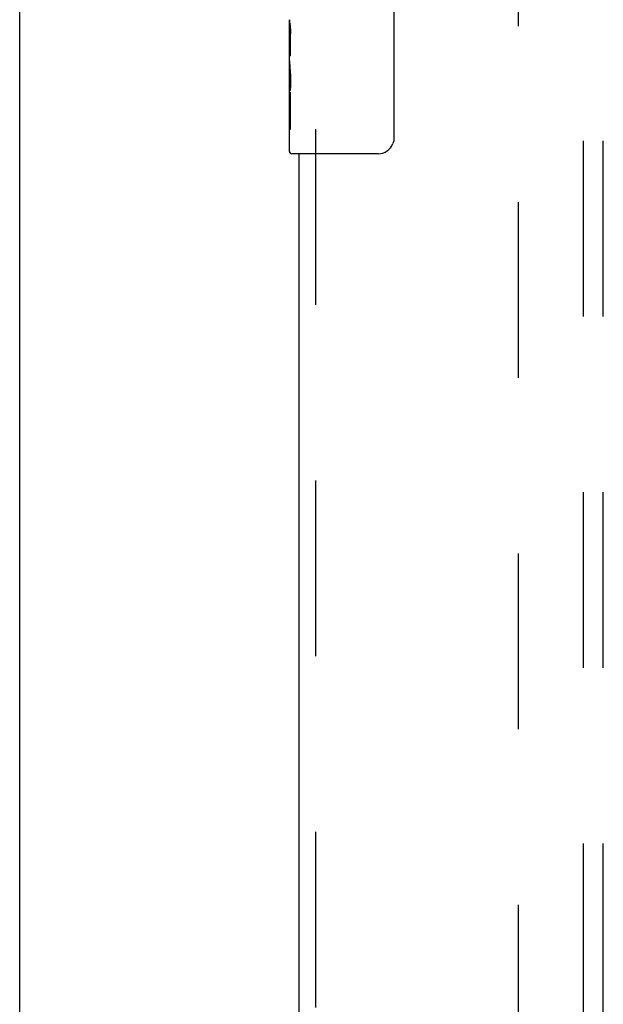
# Model space of a CAD drawing. Header units: inches. Extents: x 0 to 200, y 0 to 129.
# Tile 81 of 97: x 56.21 to 59.87, y 51.72 to 57.88. Entities that reach past the tile are written whole.
import ezdxf

# ---------------------------------------------------------------- set-up
doc = ezdxf.new("R2010")
doc.units = ezdxf.units.IN
doc.header["$LTSCALE"] = 11
doc.header["$MEASUREMENT"] = 0
doc.linetypes.add('HIDDEN', pattern=[0.2, 0.1, -0.1])
doc.layers.get('0').update_dxf_attribs({"linetype": 'CONTINUOUS'})
for name, color, linetype in [('DEFAULT_2', 8, 'HIDDEN'), ('DOOR_ASSEMBLY', 7, 'CONTINUOUS'), ('SUBPANEL', 7, 'CONTINUOUS')]:
    doc.layers.add(name, color=color, linetype=linetype)

msp = doc.modelspace()

# ---------------------------------------------------------------- linework, layer by layer
at = {"color": 3, "linetype": 'Continuous'}
msp.add_line((56.2114, 14.896), (56.2114, 82.688), dxfattribs=at)
at = {"layer": 'DEFAULT_2', "color": 8, "linetype": 'HIDDEN'}
msp.add_line((59.3364, 18.24), (59.3364, 79.344), dxfattribs=at)
at = {"layer": 'DOOR_ASSEMBLY', "color": 7, "linetype": 'Continuous'}
for p, q in [((58.5563, 57.942), (58.5563, 57.142)), ((57.9014, 57.6236), (57.9014, 57.8806)), ((57.9071, 57.825), (57.9014, 57.825)), ((57.9083, 57.6572), (57.9083, 57.7936)), ((57.9014, 57.6572), (57.9083, 57.6572)), ((57.9014, 57.057), (57.9014, 57.6209)), ((57.9029, 57.5944), (57.9014, 57.5944)), ((57.9028, 57.5964), (57.9047, 57.5744)), ((57.9014, 57.4626), (57.9073, 57.4626)), ((57.9014, 57.4266), (57.9083, 57.4266)), ((57.9083, 57.1962), (57.9083, 57.4266)), ((57.9014, 57.3637), (57.9083, 57.3637)), ((57.9014, 57.1962), (57.9083, 57.1962)), ((58.4564, 57.042), (57.9164, 57.042))]:
    msp.add_line(p, q, dxfattribs=at)
at = {"layer": 'DOOR_ASSEMBLY', "color": 8, "linetype": 'HIDDEN'}
msp.add_line((58.0654, 57.197), (58.0654, 40.387), dxfattribs=at)
at = {"layer": 'DOOR_ASSEMBLY', "color": 3, "linetype": 'Continuous'}
msp.add_line((57.9614, 40.542), (57.9614, 57.042), dxfattribs=at)
at = {"layer": 'DOOR_ASSEMBLY', "color": 7, "linetype": 'Continuous'}
for points in [[(57.9014, 57.8814), (57.9015, 57.8776), (57.9019, 57.873), (57.9025, 57.8676), (57.9041, 57.8544)], [(57.9041, 57.8544), (57.905, 57.8468), (57.9059, 57.8387), (57.9067, 57.8301)], [(57.9067, 57.8301), (57.9074, 57.8213), (57.9079, 57.8121), (57.9082, 57.8029), (57.9083, 57.7936)], [(57.9014, 57.6236), (57.9016, 57.6154), (57.902, 57.6064), (57.9028, 57.5964)], [(57.9047, 57.5744), (57.9056, 57.5627), (57.9065, 57.5506), (57.9073, 57.5383), (57.9078, 57.5257), (57.9082, 57.5129), (57.9083, 57.5001), (57.9082, 57.4872), (57.9078, 57.4745), (57.9073, 57.4619), (57.9065, 57.4496), (57.9056, 57.4376)], [(58.5563, 57.142), (58.5561, 57.1357), (58.5555, 57.1295), (58.5546, 57.1234), (58.5533, 57.1174), (58.5516, 57.1116), (58.5496, 57.1059)]]:
    msp.add_lwpolyline(points, dxfattribs=at)
for centre, radius, start, end in [((58.4564, 57.142), 0.1, 270, 338.79459), ((57.9164, 57.057), 0.015, 180, 270)]:
    msp.add_arc(centre, radius, start, end, dxfattribs=at)
msp.add_ellipse((58.1644, 57.458), major_axis=(0.263, 0), ratio=0.432808, start_param=3.141593, end_param=3.321581, dxfattribs=at)
at = {"layer": 'SUBPANEL', "color": 8, "linetype": 'HIDDEN'}
for p, q in [((59.7426, 20.8233), (59.7426, 76.7608)), ((59.8676, 20.8233), (59.8676, 76.7608))]:
    msp.add_line(p, q, dxfattribs=at)

doc.saveas('drawing.dxf')
